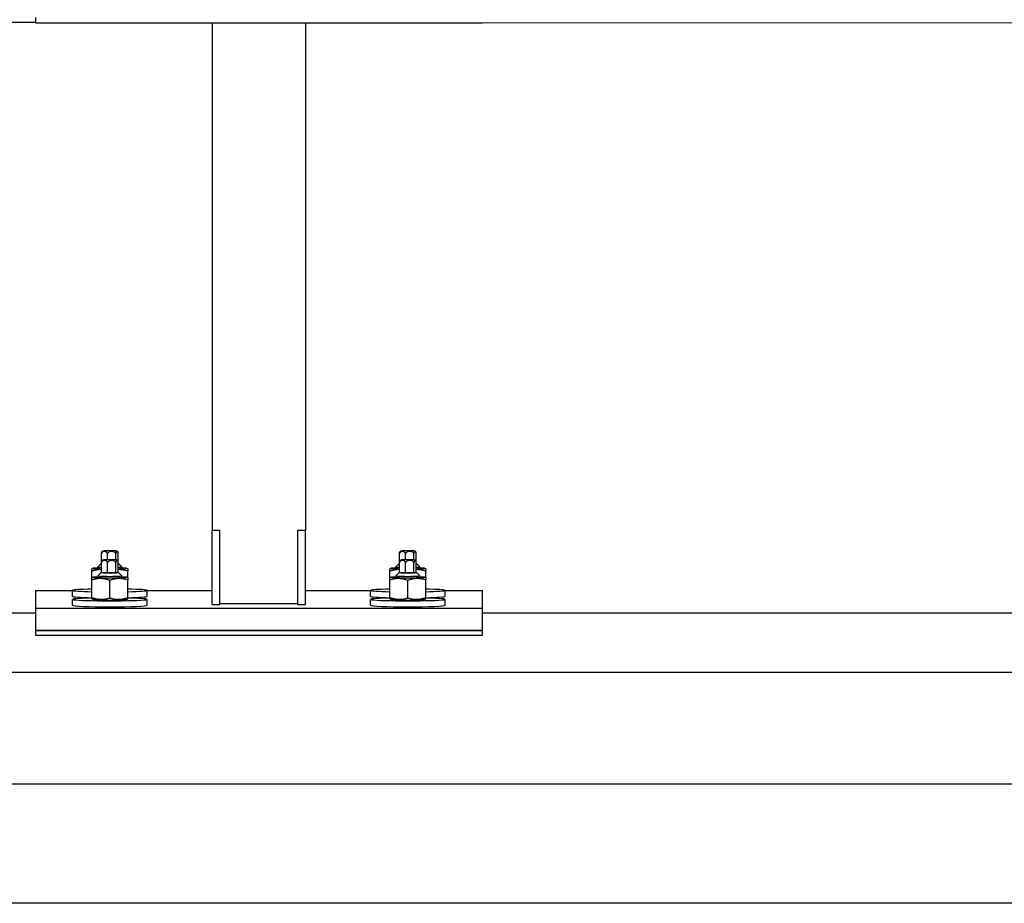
# Model space of a CAD drawing. Header units: metres. Extents: x -699 to 2316, y -1199 to 781.
# Tile 214 of 256: x -29.714 to -29.476, y 8.905 to 9.119. Entities that reach past the tile are written whole.
import ezdxf

# ---------------------------------------------------------------- set-up
doc = ezdxf.new("R2010")
doc.units = ezdxf.units.M

msp = doc.modelspace()

# ---------------------------------------------------------------- linework, layer by layer
for p, q in [((-29.71009909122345, 9.119193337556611), (-29.71009909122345, 9.11790745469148)), ((-29.85399509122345, 9.118069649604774), (-29.71009909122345, 9.118069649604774)), ((-29.71009909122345, 9.11790745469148), (-29.60217709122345, 9.11790745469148)), ((-29.66737996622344, 9.11790745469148), (-29.66737996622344, 8.995396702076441)), ((-29.64489621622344, 9.11790745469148), (-29.64489621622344, 8.995396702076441)), ((-29.60217709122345, 9.11790745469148), (-29.20538387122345, 9.118069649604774)), ((-29.66737996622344, 8.995396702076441), (-29.66558126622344, 8.995396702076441)), ((-29.66737996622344, 8.97740970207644), (-29.66737996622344, 8.995396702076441)), ((-29.66558126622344, 8.97740970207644), (-29.66558126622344, 8.995396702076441)), ((-29.64669491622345, 8.995396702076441), (-29.64489621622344, 8.995396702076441)), ((-29.64669491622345, 8.97740970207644), (-29.64669491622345, 8.995396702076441)), ((-29.64489621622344, 8.97740970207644), (-29.64489621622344, 8.995396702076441)), ((-29.69412340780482, 8.98753075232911), (-29.69412340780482, 8.989687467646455)), ((-29.69266911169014, 8.988320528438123), (-29.69266911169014, 8.989628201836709)), ((-29.69065779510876, 8.98827102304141), (-29.69065779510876, 8.989648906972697)), ((-29.69010077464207, 8.987572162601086), (-29.69010077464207, 8.989728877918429)), ((-29.62217540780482, 8.98753075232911), (-29.62217540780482, 8.989687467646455)), ((-29.62072111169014, 8.988320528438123), (-29.62072111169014, 8.989628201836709)), ((-29.61870979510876, 8.98827102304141), (-29.61870979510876, 8.989648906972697)), ((-29.61815277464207, 8.987572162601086), (-29.61815277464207, 8.989728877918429)), ((-29.69614944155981, 8.986171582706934), (-29.69642897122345, 8.986010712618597)), ((-29.69499001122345, 8.986160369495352), (-29.69499001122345, 8.986510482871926)), ((-29.69418756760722, 8.987313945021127), (-29.69498770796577, 8.986515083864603)), ((-29.69412340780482, 8.985133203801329), (-29.69412340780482, 8.98753075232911)), ((-29.69266911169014, 8.985073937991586), (-29.69266911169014, 8.987471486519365)), ((-29.69065779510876, 8.985094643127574), (-29.69065779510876, 8.987492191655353)), ((-29.69010077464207, 8.985174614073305), (-29.69010077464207, 8.987572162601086)), ((-29.69003661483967, 8.987313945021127), (-29.68923647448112, 8.986515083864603)), ((-29.68923417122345, 8.986160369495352), (-29.68923417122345, 8.986510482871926)), ((-29.68807474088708, 8.986171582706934), (-29.68779521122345, 8.986010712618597)), ((-29.62420144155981, 8.986171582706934), (-29.62448097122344, 8.986010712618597)), ((-29.62304201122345, 8.986160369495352), (-29.62304201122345, 8.986510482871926)), ((-29.62223956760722, 8.987313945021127), (-29.62303970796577, 8.986515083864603)), ((-29.62217540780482, 8.985133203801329), (-29.62217540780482, 8.98753075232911)), ((-29.62072111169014, 8.985073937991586), (-29.62072111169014, 8.987471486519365)), ((-29.61870979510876, 8.985094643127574), (-29.61870979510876, 8.987492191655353)), ((-29.61815277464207, 8.985174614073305), (-29.61815277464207, 8.987572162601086)), ((-29.61808861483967, 8.987313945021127), (-29.61728847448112, 8.986515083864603)), ((-29.61728617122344, 8.986160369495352), (-29.61728617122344, 8.986510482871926)), ((-29.61612674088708, 8.986171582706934), (-29.61584721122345, 8.986010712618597)), ((-29.69642897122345, 8.983853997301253), (-29.69642897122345, 8.985519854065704)), ((-29.69614944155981, 8.98401486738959), (-29.69642897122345, 8.983853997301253)), ((-29.69642897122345, 8.979125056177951), (-29.69642897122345, 8.98336313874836)), ((-29.69499001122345, 8.984003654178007), (-29.69499001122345, 8.984353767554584)), ((-29.69418756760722, 8.985157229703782), (-29.69498770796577, 8.98435836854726)), ((-29.69266911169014, 8.985073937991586), (-29.69412340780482, 8.985133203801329)), ((-29.69065779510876, 8.985094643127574), (-29.69266911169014, 8.985073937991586)), ((-29.69211209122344, 8.979025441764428), (-29.69211209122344, 8.983263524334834)), ((-29.69010077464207, 8.985174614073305), (-29.69065779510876, 8.985094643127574)), ((-29.69003661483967, 8.985157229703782), (-29.68923647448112, 8.98435836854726)), ((-29.68923417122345, 8.984003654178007), (-29.68923417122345, 8.984353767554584)), ((-29.68807474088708, 8.98401486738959), (-29.68779521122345, 8.983853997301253)), ((-29.68779521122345, 8.983853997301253), (-29.68779521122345, 8.985519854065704)), ((-29.68779521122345, 8.979125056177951), (-29.68779521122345, 8.98336313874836)), ((-29.62448097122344, 8.983853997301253), (-29.62448097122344, 8.985519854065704)), ((-29.62420144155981, 8.98401486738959), (-29.62448097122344, 8.983853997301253)), ((-29.62448097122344, 8.979125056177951), (-29.62448097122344, 8.98336313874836)), ((-29.62304201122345, 8.984003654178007), (-29.62304201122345, 8.984353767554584)), ((-29.62223956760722, 8.985157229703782), (-29.62303970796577, 8.98435836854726)), ((-29.62072111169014, 8.985073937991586), (-29.62217540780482, 8.985133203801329)), ((-29.61870979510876, 8.985094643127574), (-29.62072111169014, 8.985073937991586)), ((-29.62016409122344, 8.979025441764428), (-29.62016409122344, 8.983263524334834)), ((-29.61815277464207, 8.985174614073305), (-29.61870979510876, 8.985094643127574)), ((-29.61808861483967, 8.985157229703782), (-29.61728847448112, 8.98435836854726)), ((-29.61728617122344, 8.984003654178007), (-29.61728617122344, 8.984353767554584)), ((-29.61612674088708, 8.98401486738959), (-29.61584721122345, 8.983853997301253)), ((-29.61584721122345, 8.983853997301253), (-29.61584721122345, 8.985519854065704)), ((-29.61584721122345, 8.979125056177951), (-29.61584721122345, 8.98336313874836)), ((-29.71009909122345, 8.98084047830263), (-29.70110559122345, 8.98084047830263)), ((-29.71009909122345, 8.98084047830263), (-29.71009909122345, 8.976527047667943)), ((-29.70110559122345, 8.979402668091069), (-29.70110559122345, 8.980840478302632)), ((-29.68311859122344, 8.98084047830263), (-29.66737996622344, 8.98084047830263)), ((-29.68311859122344, 8.979402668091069), (-29.68311859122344, 8.980840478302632)), ((-29.64489621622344, 8.98084047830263), (-29.62915759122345, 8.98084047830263)), ((-29.62915759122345, 8.979402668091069), (-29.62915759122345, 8.980840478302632)), ((-29.61117059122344, 8.98084047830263), (-29.60217709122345, 8.98084047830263)), ((-29.61117059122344, 8.979402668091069), (-29.61117059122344, 8.980840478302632)), ((-29.60217709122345, 8.976527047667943), (-29.60217709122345, 8.98084047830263)), ((-29.70110559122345, 8.977245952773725), (-29.70110559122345, 8.978683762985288)), ((-29.69614944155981, 8.978672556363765), (-29.69642897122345, 8.978833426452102)), ((-29.68807474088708, 8.978672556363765), (-29.68779521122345, 8.978833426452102)), ((-29.68311859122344, 8.977245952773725), (-29.68311859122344, 8.978683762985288)), ((-29.62915759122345, 8.977245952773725), (-29.62915759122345, 8.978683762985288)), ((-29.62420144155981, 8.978672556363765), (-29.62448097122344, 8.978833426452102)), ((-29.61612674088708, 8.978672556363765), (-29.61584721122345, 8.978833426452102)), ((-29.61117059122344, 8.977245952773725), (-29.61117059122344, 8.978683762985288)), ((-29.71009909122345, 8.976527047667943), (-29.60217709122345, 8.976527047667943)), ((-29.71009909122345, 8.976527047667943), (-29.71009909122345, 8.971135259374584)), ((-29.69499001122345, 8.976884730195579), (-29.69499001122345, 8.976905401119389)), ((-29.68923417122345, 8.976884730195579), (-29.68923417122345, 8.976905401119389)), ((-29.66737996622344, 8.97740970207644), (-29.66558126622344, 8.97740970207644)), ((-29.66378256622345, 8.977678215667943), (-29.64849361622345, 8.977678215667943)), ((-29.64669491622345, 8.97740970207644), (-29.64489621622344, 8.97740970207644)), ((-29.62304201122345, 8.976884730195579), (-29.62304201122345, 8.976905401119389)), ((-29.61728617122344, 8.976884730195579), (-29.61728617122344, 8.976905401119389)), ((-29.60217709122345, 8.971135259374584), (-29.60217709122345, 8.976527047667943)), ((-29.85399509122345, 8.975448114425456), (-29.71009909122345, 8.975448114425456)), ((-29.60217709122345, 8.975448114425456), (-29.56620309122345, 8.975448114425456)), ((-29.56620309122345, 8.975448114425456), (-29.23020593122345, 8.975448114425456)), ((-29.71009909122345, 8.971135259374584), (-29.60217709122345, 8.971135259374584)), ((-29.71009909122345, 8.971135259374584), (-29.71009909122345, 8.970056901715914)), ((-29.60217709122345, 8.971135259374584), (-29.71009909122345, 8.971135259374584)), ((-29.71009909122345, 8.970056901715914), (-29.60217709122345, 8.970056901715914)), ((-29.60217709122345, 8.970056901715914), (-29.60217709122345, 8.971135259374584)), ((-29.56620309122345, 8.961055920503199), (-29.85399509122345, 8.961055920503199)), ((-28.12724309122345, 8.961055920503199), (-29.56620309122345, 8.961055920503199)), ((-29.56620309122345, 8.934075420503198), (-29.85399509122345, 8.934075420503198)), ((-28.12724309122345, 8.934075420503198), (-29.56620309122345, 8.934075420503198)), ((-29.56620309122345, 8.905296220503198), (-29.85399509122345, 8.905296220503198)), ((-28.12724309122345, 8.905296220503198), (-29.56620309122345, 8.905296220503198))]:
    msp.add_line(p, q)
for centre in [(-29.69211209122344, 8.990427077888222), (-29.62016409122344, 8.990427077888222), (-29.69211209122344, 8.98827036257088), (-29.62016409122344, 8.98827036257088)]:
    msp.add_ellipse(centre, major_axis=(0.001357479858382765, 2.895979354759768e-20), ratio=0.03996803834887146)
for centre, major_axis, ratio, start_param, end_param in [((-29.69211209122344, 8.986160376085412), (-0.004047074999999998, -1.08116562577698e-18), 0.03996803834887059, 5.503466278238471, 7.333866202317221), ((-29.69211209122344, 8.986510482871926), (-0.002877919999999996, 1.528433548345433e-20), 0.03996803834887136, 6.243174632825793, 7.080153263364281), ((-29.69211209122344, 8.986160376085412), (-0.002877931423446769, -2.697383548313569e-19), 0.03996803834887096, 6.280367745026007, 7.080157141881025), ((-29.69211209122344, 8.987310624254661), (-0.002077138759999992, 9.653264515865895e-21), 0.03996803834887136, 6.030766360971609, 6.535604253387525), ((-29.69211209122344, 8.987310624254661), (0.002077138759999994, 6.43550967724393e-21), 0.03996803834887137, 6.030766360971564, 6.535604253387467), ((-29.69211209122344, 8.986510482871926), (0.002877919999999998, -1.930652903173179e-20), 0.03996803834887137, 5.486217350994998, 6.323195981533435), ((-29.69211209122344, 8.986160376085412), (0.004047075, 2.960334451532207e-19), 0.03996803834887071, 5.232504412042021, 7.062904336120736), ((-29.69211209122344, 8.986160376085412), (0.002877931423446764, 2.70291406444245e-19), 0.03996803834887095, 5.486213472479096, 6.286002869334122), ((-29.62016409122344, 8.986160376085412), (-0.004047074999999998, -1.08116562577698e-18), 0.03996803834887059, 5.503466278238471, 7.333866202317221), ((-29.62016409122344, 8.986510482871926), (-0.002877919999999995, 1.045770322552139e-20), 0.03996803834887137, 6.243174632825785, 7.080153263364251), ((-29.62016409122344, 8.986160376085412), (-0.002877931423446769, -2.697383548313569e-19), 0.03996803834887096, 6.280367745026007, 7.080157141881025), ((-29.62016409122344, 8.987310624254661), (-0.00207713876, 0), 0.03996803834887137, 6.03076636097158, 6.535604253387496), ((-29.62016409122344, 8.987310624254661), (0.002077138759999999, 0), 0.03996803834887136, 6.030766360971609, 6.535604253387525), ((-29.62016409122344, 8.986510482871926), (0.002877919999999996, 1.287101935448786e-20), 0.03996803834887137, 5.486217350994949, 6.32319598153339), ((-29.62016409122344, 8.986160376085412), (0.004047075, 2.831624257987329e-19), 0.0399680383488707, 5.23250441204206, 7.062904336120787), ((-29.62016409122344, 8.986160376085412), (0.002877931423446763, 2.76726916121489e-19), 0.03996803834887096, 5.486213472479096, 6.286002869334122), ((-29.69211209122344, 8.984003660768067), (-0.004047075, -4.890987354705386e-19), 0.0399680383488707, 5.503466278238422, 10.20449698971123), ((-29.69211209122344, 8.984353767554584), (-0.002877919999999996, 6.435509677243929e-21), 0.03996803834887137, 6.243174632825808, 9.46478863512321), ((-29.69211209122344, 8.984003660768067), (-0.002877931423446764, -2.757213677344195e-19), 0.03996803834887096, 6.280367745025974, 9.427595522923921), ((-29.69211209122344, 8.985153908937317), (0.002077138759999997, 3.217754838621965e-21), 0.03996803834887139, 2.889173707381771, 6.535604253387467), ((-29.62016409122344, 8.984003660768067), (-0.004047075, -4.890987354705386e-19), 0.0399680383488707, 5.503466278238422, 10.20449698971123), ((-29.62016409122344, 8.984353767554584), (-0.002877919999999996, 6.435509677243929e-21), 0.03996803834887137, 6.243174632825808, 9.46478863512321), ((-29.62016409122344, 8.984003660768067), (-0.002877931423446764, -2.757213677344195e-19), 0.03996803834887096, 6.280367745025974, 9.427595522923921), ((-29.62016409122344, 8.985153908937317), (0.002077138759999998, -3.217754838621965e-21), 0.03996803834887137, 2.889173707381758, 6.535604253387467), ((-29.69211209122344, 8.980840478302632), (-0.008993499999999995, -9.781974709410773e-19), 0.03996803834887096, 5.213043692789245, 7.353326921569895), ((-29.69211209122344, 8.980840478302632), (0.008993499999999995, 8.494872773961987e-19), 0.03996803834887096, 5.213043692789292, 7.353326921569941), ((-29.62016409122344, 8.980840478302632), (-0.008993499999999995, -9.781974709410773e-19), 0.03996803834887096, 5.213043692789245, 7.353326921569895), ((-29.62016409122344, 8.980840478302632), (0.008993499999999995, 8.494872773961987e-19), 0.03996803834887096, 5.213043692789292, 7.353326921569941), ((-29.69211209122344, 8.978683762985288), (0.008993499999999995, 9.781974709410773e-19), 0.03996803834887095, 2.071451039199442, 7.353326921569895), ((-29.69211209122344, 8.979402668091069), (-0.008993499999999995, -9.009713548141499e-19), 0.03996803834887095, 0, 1.070141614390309), ((-29.69211209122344, 8.978683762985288), (0.004047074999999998, 3.861305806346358e-19), 0.03996803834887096, 3.210930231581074, 6.213847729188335), ((-29.69211209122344, 8.979402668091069), (0.008993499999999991, 8.656374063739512e-19), 0.03996803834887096, 5.213043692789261, 6.283185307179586), ((-29.62016409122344, 8.978683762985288), (0.008993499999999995, 9.781974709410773e-19), 0.03996803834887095, 2.071451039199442, 7.353326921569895), ((-29.62016409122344, 8.979402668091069), (-0.008993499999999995, -7.980031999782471e-19), 0.03996803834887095, 0, 1.070141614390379), ((-29.62016409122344, 8.978683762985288), (0.004047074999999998, 3.861305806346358e-19), 0.03996803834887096, 3.210930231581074, 6.213847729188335), ((-29.62016409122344, 8.979402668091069), (0.008993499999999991, 8.656374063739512e-19), 0.03996803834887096, 5.213043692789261, 6.283185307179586), ((-29.69211209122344, 8.977245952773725), (0.008993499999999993, 9.614148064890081e-19), 0.03996803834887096, 3.141592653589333, 6.283185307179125), ((-29.69211209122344, 8.976944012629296), (0.00323766, 4.697922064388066e-19), 0.03996803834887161, 3.417569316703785, 6.007208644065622), ((-29.66378256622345, 8.977822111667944), (-0.003597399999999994, -4.405544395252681e-19), 0.04000000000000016, 1.047197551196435, 1.570796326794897), ((-29.64849361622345, 8.977822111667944), (0.003597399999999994, 4.405544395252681e-19), 0.04000000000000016, 4.71238898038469, 5.235987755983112), ((-29.62016409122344, 8.977245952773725), (0.008993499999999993, 9.614148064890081e-19), 0.03996803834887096, 3.141592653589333, 6.283185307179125), ((-29.62016409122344, 8.976944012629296), (0.003237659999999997, 2.316783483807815e-19), 0.03996803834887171, 3.417569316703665, 6.007208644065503)]:
    msp.add_ellipse(centre, major_axis=major_axis, ratio=ratio, start_param=start_param, end_param=end_param)
for points, knots in [([(-29.69395701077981, 8.990238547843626), (-29.69390243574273, 8.990289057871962), (-29.6938588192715, 8.990316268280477), (-29.69377201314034, 8.990365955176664), (-29.69373705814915, 8.990379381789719), (-29.69367467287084, 8.990402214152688), (-29.69365064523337, 8.990408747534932), (-29.69359995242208, 8.990421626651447), (-29.69357800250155, 8.990425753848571), (-29.69350574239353, 8.990438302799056), (-29.69346672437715, 8.990442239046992), (-29.69334894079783, 8.990453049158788), (-29.69326619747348, 8.990458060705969), (-29.69305340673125, 8.990467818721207), (-29.69291901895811, 8.99047207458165), (-29.69263469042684, 8.99047819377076), (-29.69248699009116, 8.990480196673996), (-29.6921859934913, 8.990482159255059), (-29.69203290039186, 8.990482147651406), (-29.69173435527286, 8.990480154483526), (-29.69158898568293, 8.990478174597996), (-29.69131795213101, 8.99047235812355), (-29.69119279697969, 8.990468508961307), (-29.69096744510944, 8.990458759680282), (-29.6908717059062, 8.990453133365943), (-29.69074532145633, 8.990440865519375), (-29.69070799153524, 8.990436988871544), (-29.69063246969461, 8.990423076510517), (-29.69060713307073, 8.990418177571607), (-29.69053837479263, 8.990398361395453), (-29.69050173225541, 8.990388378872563), (-29.69038993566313, 8.990332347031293), (-29.69032528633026, 8.990301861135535), (-29.69023129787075, 8.990202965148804), (-29.69022851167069, 8.990199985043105), (-29.69022570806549, 8.990196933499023)], [1.342440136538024, 1.342440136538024, 1.342440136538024, 1.342440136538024, 1.368995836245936, 1.368995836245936, 1.408056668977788, 1.408056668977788, 1.455319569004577, 1.455319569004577, 1.525489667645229, 1.525489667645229, 1.70999533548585, 1.70999533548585, 2.016168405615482, 2.016168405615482, 2.376131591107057, 2.376131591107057, 2.708365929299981, 2.708365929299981, 3.035590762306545, 3.035590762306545, 3.362837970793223, 3.362837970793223, 3.695038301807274, 3.695038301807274, 4.050276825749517, 4.050276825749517, 4.227223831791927, 4.227223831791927, 4.303072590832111, 4.303072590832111, 4.361297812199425, 4.361297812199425, 4.402908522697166, 4.402908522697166, 4.404170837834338, 4.404170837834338, 4.404170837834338, 4.404170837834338]), ([(-29.62200901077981, 8.990238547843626), (-29.62195443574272, 8.990289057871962), (-29.6219108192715, 8.990316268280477), (-29.62182401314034, 8.990365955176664), (-29.62178905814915, 8.990379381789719), (-29.62172667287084, 8.990402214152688), (-29.62170264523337, 8.990408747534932), (-29.62165195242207, 8.990421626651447), (-29.62163000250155, 8.990425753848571), (-29.62155774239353, 8.990438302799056), (-29.62151872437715, 8.990442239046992), (-29.62140094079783, 8.990453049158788), (-29.62131819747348, 8.990458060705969), (-29.62110540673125, 8.990467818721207), (-29.62097101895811, 8.99047207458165), (-29.62068669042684, 8.99047819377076), (-29.62053899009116, 8.990480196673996), (-29.6202379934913, 8.990482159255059), (-29.62008490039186, 8.990482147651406), (-29.61978635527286, 8.990480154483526), (-29.61964098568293, 8.990478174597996), (-29.61936995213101, 8.99047235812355), (-29.61924479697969, 8.990468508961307), (-29.61901944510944, 8.990458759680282), (-29.6189237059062, 8.990453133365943), (-29.61879732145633, 8.990440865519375), (-29.61875999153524, 8.990436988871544), (-29.61868446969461, 8.990423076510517), (-29.61865913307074, 8.990418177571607), (-29.61859037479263, 8.990398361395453), (-29.6185537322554, 8.990388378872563), (-29.61844193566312, 8.990332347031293), (-29.61837728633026, 8.990301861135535), (-29.61828329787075, 8.990202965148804), (-29.61828051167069, 8.990199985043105), (-29.61827770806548, 8.990196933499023)], [1.342440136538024, 1.342440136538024, 1.342440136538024, 1.342440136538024, 1.368995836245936, 1.368995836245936, 1.408056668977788, 1.408056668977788, 1.455319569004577, 1.455319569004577, 1.525489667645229, 1.525489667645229, 1.70999533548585, 1.70999533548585, 2.016168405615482, 2.016168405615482, 2.376131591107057, 2.376131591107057, 2.708365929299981, 2.708365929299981, 3.035590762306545, 3.035590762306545, 3.362837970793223, 3.362837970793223, 3.695038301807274, 3.695038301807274, 4.050276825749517, 4.050276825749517, 4.227223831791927, 4.227223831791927, 4.303072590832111, 4.303072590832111, 4.361297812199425, 4.361297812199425, 4.402908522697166, 4.402908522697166, 4.404170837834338, 4.404170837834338, 4.404170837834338, 4.404170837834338]), ([(-29.69412340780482, 8.989687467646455), (-29.69412340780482, 8.989730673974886), (-29.69412073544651, 8.989781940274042), (-29.69411155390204, 8.989871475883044), (-29.69410257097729, 8.989924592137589), (-29.69408001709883, 8.99002178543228), (-29.69406056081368, 8.990077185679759), (-29.69401730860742, 8.990169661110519), (-29.69398769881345, 8.990209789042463), (-29.69395699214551, 8.990238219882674)], [-0.3417552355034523, -0.3417552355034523, -0.3417552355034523, -0.3417552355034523, -0.3056951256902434, -0.3056951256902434, -0.262787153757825, -0.262787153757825, -0.2004937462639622, -0.2004937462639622, -0.1102359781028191, -0.1102359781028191, -0.1102359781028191, -0.1102359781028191]), ([(-29.69266911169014, 8.989628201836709), (-29.69266911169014, 8.989671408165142), (-29.69267608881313, 8.989722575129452), (-29.6927000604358, 8.989811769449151), (-29.69272351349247, 8.989864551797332), (-29.69278239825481, 8.989960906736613), (-29.69283319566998, 8.990015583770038), (-29.69302772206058, 8.990172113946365), (-29.69322791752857, 8.99021883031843), (-29.69339625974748, 8.990225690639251), (-29.69356460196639, 8.990232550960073), (-29.69376479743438, 8.990202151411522), (-29.69395932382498, 8.990061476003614), (-29.69401012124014, 8.99001093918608), (-29.69406900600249, 8.989919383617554), (-29.69409245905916, 8.989868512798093), (-29.69411643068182, 8.989781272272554), (-29.69412340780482, 8.989730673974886), (-29.69412340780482, 8.989687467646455)], [-0.3417552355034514, -0.3417552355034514, -0.3417552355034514, -0.3417552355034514, -0.3056951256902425, -0.3056951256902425, -0.2627871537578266, -0.2627871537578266, -0.2004937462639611, -0.2004937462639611, 0, 0, 0, 0.2004937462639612, 0.2004937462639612, 0.2627871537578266, 0.2627871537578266, 0.3056951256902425, 0.3056951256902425, 0.3417552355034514, 0.3417552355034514, 0.3417552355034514, 0.3417552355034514]), ([(-29.69412340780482, 8.98753075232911), (-29.69412340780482, 8.987573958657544), (-29.69412073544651, 8.987625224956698), (-29.69411155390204, 8.987714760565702), (-29.69410257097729, 8.987767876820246), (-29.69408001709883, 8.987865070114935), (-29.69406056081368, 8.987920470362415), (-29.69401730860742, 8.988012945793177), (-29.69398769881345, 8.98805307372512), (-29.69395699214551, 8.98808150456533)], [-0.3417552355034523, -0.3417552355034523, -0.3417552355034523, -0.3417552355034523, -0.3056951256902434, -0.3056951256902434, -0.262787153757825, -0.262787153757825, -0.2004937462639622, -0.2004937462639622, -0.1102359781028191, -0.1102359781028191, -0.1102359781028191, -0.1102359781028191]), ([(-29.69266911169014, 8.987471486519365), (-29.69266911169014, 8.9875146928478), (-29.69267608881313, 8.987565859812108), (-29.6927000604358, 8.987655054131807), (-29.69272351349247, 8.987707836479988), (-29.69278239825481, 8.98780419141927), (-29.69283319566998, 8.987858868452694), (-29.69302772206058, 8.988015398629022), (-29.69322791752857, 8.988062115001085), (-29.69339625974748, 8.988068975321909), (-29.69356460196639, 8.98807583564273), (-29.69376479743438, 8.988045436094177), (-29.69395932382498, 8.98790476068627), (-29.69401012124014, 8.987854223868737), (-29.69406900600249, 8.98776266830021), (-29.69409245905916, 8.987711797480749), (-29.69411643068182, 8.987624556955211), (-29.69412340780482, 8.987573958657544), (-29.69412340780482, 8.98753075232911)], [-0.3417552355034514, -0.3417552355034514, -0.3417552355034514, -0.3417552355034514, -0.3056951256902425, -0.3056951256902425, -0.2627871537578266, -0.2627871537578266, -0.2004937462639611, -0.2004937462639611, 0, 0, 0, 0.2004937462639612, 0.2004937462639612, 0.2627871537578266, 0.2627871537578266, 0.3056951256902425, 0.3056951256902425, 0.3417552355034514, 0.3417552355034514, 0.3417552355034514, 0.3417552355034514]), ([(-29.69395701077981, 8.988081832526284), (-29.69390243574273, 8.98813234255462), (-29.6938588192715, 8.988159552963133), (-29.69377201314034, 8.98820923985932), (-29.69373705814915, 8.988222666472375), (-29.69367467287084, 8.988245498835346), (-29.69365064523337, 8.988252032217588), (-29.69359995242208, 8.988264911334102), (-29.69357800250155, 8.988269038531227), (-29.69350574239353, 8.988281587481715), (-29.69346672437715, 8.988285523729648), (-29.69334894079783, 8.988296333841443), (-29.69326619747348, 8.988301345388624), (-29.69305340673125, 8.988311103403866), (-29.6929190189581, 8.988315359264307), (-29.69263469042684, 8.988321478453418), (-29.69248699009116, 8.988323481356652), (-29.6921859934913, 8.988325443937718), (-29.69203290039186, 8.988325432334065), (-29.69173435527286, 8.988323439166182), (-29.69158898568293, 8.988321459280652), (-29.69131795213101, 8.988315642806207), (-29.69119279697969, 8.988311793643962), (-29.69096744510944, 8.98830204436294), (-29.6908717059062, 8.988296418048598), (-29.69074532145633, 8.988284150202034), (-29.69070799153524, 8.9882802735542), (-29.69063246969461, 8.988266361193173), (-29.69060713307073, 8.988261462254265), (-29.69053837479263, 8.98824164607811), (-29.69050173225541, 8.98823166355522), (-29.69038993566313, 8.98817563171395), (-29.69032528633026, 8.98814514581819), (-29.69023129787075, 8.988046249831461), (-29.69022851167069, 8.988043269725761), (-29.69022570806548, 8.98804021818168)], [1.342440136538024, 1.342440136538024, 1.342440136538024, 1.342440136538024, 1.368995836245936, 1.368995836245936, 1.408056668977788, 1.408056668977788, 1.455319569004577, 1.455319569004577, 1.525489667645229, 1.525489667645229, 1.70999533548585, 1.70999533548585, 2.016168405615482, 2.016168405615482, 2.376131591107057, 2.376131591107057, 2.708365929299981, 2.708365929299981, 3.035590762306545, 3.035590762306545, 3.362837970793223, 3.362837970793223, 3.695038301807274, 3.695038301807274, 4.050276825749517, 4.050276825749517, 4.227223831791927, 4.227223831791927, 4.303072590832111, 4.303072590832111, 4.361297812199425, 4.361297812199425, 4.402908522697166, 4.402908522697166, 4.404170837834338, 4.404170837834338, 4.404170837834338, 4.404170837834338]), ([(-29.69065779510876, 8.989648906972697), (-29.69065779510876, 8.98969211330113), (-29.69066744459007, 8.98974289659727), (-29.6907005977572, 8.989830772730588), (-29.69073303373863, 8.989882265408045), (-29.69081447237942, 8.989975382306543), (-29.69088472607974, 8.990027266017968), (-29.69115375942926, 8.990173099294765), (-29.69143063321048, 8.990208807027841), (-29.69166345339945, 8.990206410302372), (-29.69189627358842, 8.990204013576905), (-29.69217314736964, 8.990162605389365), (-29.69244218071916, 8.990011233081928), (-29.69251243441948, 8.989957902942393), (-29.69259387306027, 8.989863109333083), (-29.6926263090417, 8.989810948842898), (-29.69265946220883, 8.989722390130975), (-29.69266911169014, 8.989671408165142), (-29.69266911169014, 8.989628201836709)], [-0.3417552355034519, -0.3417552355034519, -0.3417552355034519, -0.3417552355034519, -0.3056951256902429, -0.3056951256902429, -0.2627871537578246, -0.2627871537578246, -0.2004937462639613, -0.2004937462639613, 0, 0, 0, 0.2004937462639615, 0.2004937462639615, 0.2627871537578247, 0.2627871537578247, 0.3056951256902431, 0.3056951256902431, 0.3417552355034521, 0.3417552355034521, 0.3417552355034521, 0.3417552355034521]), ([(-29.69065779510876, 8.987492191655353), (-29.69065779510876, 8.987535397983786), (-29.69066744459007, 8.987586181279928), (-29.6907005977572, 8.987674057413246), (-29.69073303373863, 8.987725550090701), (-29.69081447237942, 8.987818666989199), (-29.69088472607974, 8.987870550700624), (-29.69115375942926, 8.98801638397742), (-29.69143063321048, 8.988052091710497), (-29.69166345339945, 8.98804969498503), (-29.69189627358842, 8.988047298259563), (-29.69217314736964, 8.988005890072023), (-29.69244218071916, 8.987854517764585), (-29.69251243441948, 8.98780118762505), (-29.69259387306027, 8.98770639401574), (-29.6926263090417, 8.987654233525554), (-29.69265946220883, 8.98756567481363), (-29.69266911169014, 8.9875146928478), (-29.69266911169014, 8.987471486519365)], [-0.3417552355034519, -0.3417552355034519, -0.3417552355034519, -0.3417552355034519, -0.3056951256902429, -0.3056951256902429, -0.2627871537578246, -0.2627871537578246, -0.2004937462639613, -0.2004937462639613, 0, 0, 0, 0.2004937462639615, 0.2004937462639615, 0.2627871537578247, 0.2627871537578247, 0.3056951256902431, 0.3056951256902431, 0.3417552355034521, 0.3417552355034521, 0.3417552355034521, 0.3417552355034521]), ([(-29.69010077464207, 8.989728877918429), (-29.69010077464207, 8.989772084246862), (-29.69010344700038, 8.989822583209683), (-29.69011262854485, 8.98990948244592), (-29.69012161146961, 8.989960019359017), (-29.69014416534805, 8.990050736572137), (-29.69016362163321, 8.990100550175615), (-29.69023812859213, 8.990238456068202), (-29.69031480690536, 8.990266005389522), (-29.69037928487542, 8.990256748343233), (-29.69044376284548, 8.990247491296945), (-29.6905204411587, 8.990197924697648), (-29.69059494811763, 8.990038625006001), (-29.69061440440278, 8.989983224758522), (-29.69063695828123, 8.989886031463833), (-29.69064594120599, 8.989832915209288), (-29.69065512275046, 8.989743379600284), (-29.69065779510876, 8.98969211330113), (-29.69065779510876, 8.989648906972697)], [-0.3417552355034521, -0.3417552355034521, -0.3417552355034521, -0.3417552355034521, -0.3056951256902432, -0.3056951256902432, -0.2627871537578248, -0.2627871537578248, -0.2004937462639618, -0.2004937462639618, 0, 0, 0, 0.2004937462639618, 0.2004937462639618, 0.2627871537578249, 0.2627871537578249, 0.3056951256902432, 0.3056951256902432, 0.3417552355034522, 0.3417552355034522, 0.3417552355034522, 0.3417552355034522]), ([(-29.69010077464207, 8.987572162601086), (-29.69010077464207, 8.987615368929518), (-29.69010344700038, 8.98766586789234), (-29.69011262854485, 8.987752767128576), (-29.69012161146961, 8.987803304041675), (-29.69014416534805, 8.987894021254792), (-29.69016362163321, 8.987943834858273), (-29.69023812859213, 8.988081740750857), (-29.69031480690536, 8.98810929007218), (-29.69037928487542, 8.988100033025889), (-29.69044376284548, 8.9880907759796), (-29.6905204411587, 8.988041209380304), (-29.69059494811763, 8.987881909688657), (-29.69061440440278, 8.987826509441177), (-29.69063695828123, 8.987729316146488), (-29.69064594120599, 8.987676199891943), (-29.69065512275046, 8.98758666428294), (-29.69065779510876, 8.987535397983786), (-29.69065779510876, 8.987492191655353)], [-0.3417552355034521, -0.3417552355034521, -0.3417552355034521, -0.3417552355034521, -0.3056951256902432, -0.3056951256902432, -0.2627871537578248, -0.2627871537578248, -0.2004937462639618, -0.2004937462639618, 0, 0, 0, 0.2004937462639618, 0.2004937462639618, 0.2627871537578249, 0.2627871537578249, 0.3056951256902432, 0.3056951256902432, 0.3417552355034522, 0.3417552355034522, 0.3417552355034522, 0.3417552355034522]), ([(-29.62217540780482, 8.989687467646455), (-29.62217540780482, 8.989730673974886), (-29.62217273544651, 8.989781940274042), (-29.62216355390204, 8.989871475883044), (-29.62215457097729, 8.989924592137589), (-29.62213201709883, 8.99002178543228), (-29.62211256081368, 8.990077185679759), (-29.62206930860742, 8.990169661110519), (-29.62203969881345, 8.990209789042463), (-29.62200899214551, 8.990238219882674)], [-0.3417552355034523, -0.3417552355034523, -0.3417552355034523, -0.3417552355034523, -0.3056951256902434, -0.3056951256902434, -0.262787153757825, -0.262787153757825, -0.2004937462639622, -0.2004937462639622, -0.1102359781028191, -0.1102359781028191, -0.1102359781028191, -0.1102359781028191]), ([(-29.62072111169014, 8.989628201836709), (-29.62072111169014, 8.989671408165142), (-29.62072808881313, 8.989722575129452), (-29.6207520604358, 8.989811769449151), (-29.62077551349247, 8.989864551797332), (-29.62083439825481, 8.989960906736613), (-29.62088519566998, 8.990015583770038), (-29.62107972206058, 8.990172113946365), (-29.62127991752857, 8.99021883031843), (-29.62144825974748, 8.990225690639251), (-29.62161660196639, 8.990232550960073), (-29.62181679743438, 8.990202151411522), (-29.62201132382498, 8.990061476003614), (-29.62206212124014, 8.99001093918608), (-29.62212100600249, 8.989919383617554), (-29.62214445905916, 8.989868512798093), (-29.62216843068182, 8.989781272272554), (-29.62217540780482, 8.989730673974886), (-29.62217540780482, 8.989687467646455)], [-0.3417552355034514, -0.3417552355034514, -0.3417552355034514, -0.3417552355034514, -0.3056951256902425, -0.3056951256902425, -0.2627871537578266, -0.2627871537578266, -0.2004937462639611, -0.2004937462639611, 0, 0, 0, 0.2004937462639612, 0.2004937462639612, 0.2627871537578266, 0.2627871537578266, 0.3056951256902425, 0.3056951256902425, 0.3417552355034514, 0.3417552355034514, 0.3417552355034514, 0.3417552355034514]), ([(-29.62217540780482, 8.98753075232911), (-29.62217540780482, 8.987573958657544), (-29.62217273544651, 8.987625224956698), (-29.62216355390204, 8.987714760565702), (-29.62215457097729, 8.987767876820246), (-29.62213201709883, 8.987865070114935), (-29.62211256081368, 8.987920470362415), (-29.62206930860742, 8.988012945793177), (-29.62203969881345, 8.98805307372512), (-29.62200899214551, 8.98808150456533)], [-0.3417552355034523, -0.3417552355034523, -0.3417552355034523, -0.3417552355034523, -0.3056951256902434, -0.3056951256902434, -0.262787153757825, -0.262787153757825, -0.2004937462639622, -0.2004937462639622, -0.1102359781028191, -0.1102359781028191, -0.1102359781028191, -0.1102359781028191]), ([(-29.62072111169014, 8.987471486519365), (-29.62072111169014, 8.9875146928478), (-29.62072808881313, 8.987565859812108), (-29.6207520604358, 8.987655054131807), (-29.62077551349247, 8.987707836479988), (-29.62083439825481, 8.98780419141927), (-29.62088519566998, 8.987858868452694), (-29.62107972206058, 8.988015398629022), (-29.62127991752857, 8.988062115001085), (-29.62144825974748, 8.988068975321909), (-29.62161660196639, 8.98807583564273), (-29.62181679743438, 8.988045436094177), (-29.62201132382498, 8.98790476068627), (-29.62206212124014, 8.987854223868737), (-29.62212100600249, 8.98776266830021), (-29.62214445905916, 8.987711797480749), (-29.62216843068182, 8.987624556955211), (-29.62217540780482, 8.987573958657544), (-29.62217540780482, 8.98753075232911)], [-0.3417552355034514, -0.3417552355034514, -0.3417552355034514, -0.3417552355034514, -0.3056951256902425, -0.3056951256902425, -0.2627871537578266, -0.2627871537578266, -0.2004937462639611, -0.2004937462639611, 0, 0, 0, 0.2004937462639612, 0.2004937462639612, 0.2627871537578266, 0.2627871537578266, 0.3056951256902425, 0.3056951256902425, 0.3417552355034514, 0.3417552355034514, 0.3417552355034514, 0.3417552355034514]), ([(-29.62200901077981, 8.988081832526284), (-29.62195443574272, 8.98813234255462), (-29.62191081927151, 8.988159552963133), (-29.62182401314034, 8.98820923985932), (-29.62178905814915, 8.988222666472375), (-29.62172667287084, 8.988245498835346), (-29.62170264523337, 8.988252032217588), (-29.62165195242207, 8.988264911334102), (-29.62163000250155, 8.988269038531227), (-29.62155774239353, 8.988281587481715), (-29.62151872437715, 8.988285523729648), (-29.62140094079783, 8.988296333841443), (-29.62131819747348, 8.988301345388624), (-29.62110540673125, 8.988311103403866), (-29.62097101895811, 8.988315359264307), (-29.62068669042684, 8.988321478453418), (-29.62053899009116, 8.988323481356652), (-29.6202379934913, 8.988325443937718), (-29.62008490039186, 8.988325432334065), (-29.61978635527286, 8.988323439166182), (-29.61964098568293, 8.988321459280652), (-29.61936995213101, 8.988315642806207), (-29.61924479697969, 8.988311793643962), (-29.61901944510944, 8.98830204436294), (-29.6189237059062, 8.988296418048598), (-29.61879732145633, 8.988284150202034), (-29.61875999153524, 8.9882802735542), (-29.61868446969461, 8.988266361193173), (-29.61865913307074, 8.988261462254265), (-29.61859037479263, 8.98824164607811), (-29.6185537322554, 8.98823166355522), (-29.61844193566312, 8.98817563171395), (-29.61837728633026, 8.98814514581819), (-29.61828329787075, 8.988046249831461), (-29.61828051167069, 8.988043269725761), (-29.61827770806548, 8.98804021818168)], [1.342440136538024, 1.342440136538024, 1.342440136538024, 1.342440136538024, 1.368995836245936, 1.368995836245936, 1.408056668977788, 1.408056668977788, 1.455319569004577, 1.455319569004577, 1.525489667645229, 1.525489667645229, 1.70999533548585, 1.70999533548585, 2.016168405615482, 2.016168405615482, 2.376131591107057, 2.376131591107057, 2.708365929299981, 2.708365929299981, 3.035590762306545, 3.035590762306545, 3.362837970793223, 3.362837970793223, 3.695038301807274, 3.695038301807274, 4.050276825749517, 4.050276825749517, 4.227223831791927, 4.227223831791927, 4.303072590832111, 4.303072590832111, 4.361297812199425, 4.361297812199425, 4.402908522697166, 4.402908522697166, 4.404170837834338, 4.404170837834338, 4.404170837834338, 4.404170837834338]), ([(-29.61870979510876, 8.989648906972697), (-29.61870979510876, 8.98969211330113), (-29.61871944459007, 8.98974289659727), (-29.6187525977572, 8.989830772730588), (-29.61878503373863, 8.989882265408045), (-29.61886647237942, 8.989975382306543), (-29.61893672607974, 8.990027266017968), (-29.61920575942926, 8.990173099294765), (-29.61948263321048, 8.990208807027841), (-29.61971545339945, 8.990206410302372), (-29.61994827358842, 8.990204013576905), (-29.62022514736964, 8.990162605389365), (-29.62049418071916, 8.990011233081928), (-29.62056443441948, 8.989957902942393), (-29.62064587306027, 8.989863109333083), (-29.6206783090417, 8.989810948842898), (-29.62071146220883, 8.989722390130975), (-29.62072111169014, 8.989671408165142), (-29.62072111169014, 8.989628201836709)], [-0.3417552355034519, -0.3417552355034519, -0.3417552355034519, -0.3417552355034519, -0.3056951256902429, -0.3056951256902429, -0.2627871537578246, -0.2627871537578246, -0.2004937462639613, -0.2004937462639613, 0, 0, 0, 0.2004937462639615, 0.2004937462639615, 0.2627871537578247, 0.2627871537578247, 0.3056951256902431, 0.3056951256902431, 0.3417552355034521, 0.3417552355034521, 0.3417552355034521, 0.3417552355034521]), ([(-29.61870979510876, 8.987492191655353), (-29.61870979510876, 8.987535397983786), (-29.61871944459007, 8.987586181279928), (-29.6187525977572, 8.987674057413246), (-29.61878503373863, 8.987725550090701), (-29.61886647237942, 8.987818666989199), (-29.61893672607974, 8.987870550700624), (-29.61920575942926, 8.98801638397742), (-29.61948263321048, 8.988052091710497), (-29.61971545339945, 8.98804969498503), (-29.61994827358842, 8.988047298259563), (-29.62022514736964, 8.988005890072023), (-29.62049418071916, 8.987854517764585), (-29.62056443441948, 8.98780118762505), (-29.62064587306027, 8.98770639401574), (-29.6206783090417, 8.987654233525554), (-29.62071146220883, 8.98756567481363), (-29.62072111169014, 8.9875146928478), (-29.62072111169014, 8.987471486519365)], [-0.3417552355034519, -0.3417552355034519, -0.3417552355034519, -0.3417552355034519, -0.3056951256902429, -0.3056951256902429, -0.2627871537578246, -0.2627871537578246, -0.2004937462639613, -0.2004937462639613, 0, 0, 0, 0.2004937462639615, 0.2004937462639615, 0.2627871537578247, 0.2627871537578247, 0.3056951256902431, 0.3056951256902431, 0.3417552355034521, 0.3417552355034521, 0.3417552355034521, 0.3417552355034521]), ([(-29.61815277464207, 8.989728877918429), (-29.61815277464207, 8.989772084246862), (-29.61815544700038, 8.989822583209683), (-29.61816462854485, 8.98990948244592), (-29.6181736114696, 8.989960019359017), (-29.61819616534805, 8.990050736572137), (-29.61821562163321, 8.990100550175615), (-29.61829012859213, 8.990238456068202), (-29.61836680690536, 8.990266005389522), (-29.61843128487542, 8.990256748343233), (-29.61849576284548, 8.990247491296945), (-29.6185724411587, 8.990197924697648), (-29.61864694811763, 8.990038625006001), (-29.61866640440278, 8.989983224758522), (-29.61868895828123, 8.989886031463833), (-29.61869794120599, 8.989832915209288), (-29.61870712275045, 8.989743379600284), (-29.61870979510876, 8.98969211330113), (-29.61870979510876, 8.989648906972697)], [-0.3417552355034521, -0.3417552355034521, -0.3417552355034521, -0.3417552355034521, -0.3056951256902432, -0.3056951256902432, -0.2627871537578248, -0.2627871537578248, -0.2004937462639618, -0.2004937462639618, 0, 0, 0, 0.2004937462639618, 0.2004937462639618, 0.2627871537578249, 0.2627871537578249, 0.3056951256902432, 0.3056951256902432, 0.3417552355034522, 0.3417552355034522, 0.3417552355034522, 0.3417552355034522]), ([(-29.61815277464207, 8.987572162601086), (-29.61815277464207, 8.987615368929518), (-29.61815544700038, 8.98766586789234), (-29.61816462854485, 8.987752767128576), (-29.6181736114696, 8.987803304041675), (-29.61819616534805, 8.987894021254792), (-29.61821562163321, 8.987943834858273), (-29.61829012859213, 8.988081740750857), (-29.61836680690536, 8.98810929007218), (-29.61843128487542, 8.988100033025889), (-29.61849576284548, 8.9880907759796), (-29.6185724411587, 8.988041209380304), (-29.61864694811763, 8.987881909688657), (-29.61866640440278, 8.987826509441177), (-29.61868895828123, 8.987729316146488), (-29.61869794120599, 8.987676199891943), (-29.61870712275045, 8.98758666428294), (-29.61870979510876, 8.987535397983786), (-29.61870979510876, 8.987492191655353)], [-0.3417552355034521, -0.3417552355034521, -0.3417552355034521, -0.3417552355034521, -0.3056951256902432, -0.3056951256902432, -0.2627871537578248, -0.2627871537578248, -0.2004937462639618, -0.2004937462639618, 0, 0, 0, 0.2004937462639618, 0.2004937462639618, 0.2627871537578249, 0.2627871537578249, 0.3056951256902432, 0.3056951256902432, 0.3417552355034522, 0.3417552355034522, 0.3417552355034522, 0.3417552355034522])]:
    msp.add_open_spline(points, degree=3, knots=knots)
for points, weights in [([(-29.69642897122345, 8.985519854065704), (-29.69642897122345, 8.986010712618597), (-29.69642897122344, 8.986010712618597)], [1, 1.087362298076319, 1.076054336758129]), ([(-29.69412340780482, 8.985849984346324), (-29.69519386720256, 8.98590272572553), (-29.69642897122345, 8.985519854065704)], [1.076933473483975, 1.083028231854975, 1]), ([(-29.68779521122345, 8.985519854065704), (-29.68903031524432, 8.98590272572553), (-29.69010077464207, 8.985849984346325)], [1, 1.08302823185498, 1.076933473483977]), ([(-29.68779521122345, 8.986010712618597), (-29.68779521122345, 8.986010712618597), (-29.68779521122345, 8.985519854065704)], [1.076054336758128, 1.087362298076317, 1]), ([(-29.62448097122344, 8.985519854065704), (-29.62448097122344, 8.986010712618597), (-29.62448097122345, 8.986010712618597)], [1, 1.087362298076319, 1.076054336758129]), ([(-29.62217540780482, 8.985849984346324), (-29.62324586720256, 8.98590272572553), (-29.62448097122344, 8.985519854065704)], [1.076933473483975, 1.083028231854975, 1]), ([(-29.61584721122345, 8.985519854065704), (-29.61708231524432, 8.98590272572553), (-29.61815277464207, 8.985849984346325)], [1, 1.08302823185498, 1.076933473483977]), ([(-29.61584721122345, 8.986010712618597), (-29.61584721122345, 8.986010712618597), (-29.61584721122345, 8.985519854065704)], [1.076054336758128, 1.087362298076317, 1]), ([(-29.69642897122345, 8.98336313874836), (-29.69642897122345, 8.983853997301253), (-29.69642897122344, 8.983853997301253)], [1, 1.087362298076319, 1.076054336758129]), ([(-29.69211209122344, 8.983263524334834), (-29.69427053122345, 8.98403223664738), (-29.69642897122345, 8.98336313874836)], [1, 1.15470053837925, 1]), ([(-29.68779521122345, 8.98336313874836), (-29.68995365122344, 8.984032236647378), (-29.69211209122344, 8.983263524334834)], [1, 1.154700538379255, 1]), ([(-29.68779521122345, 8.983853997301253), (-29.68779521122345, 8.983853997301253), (-29.68779521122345, 8.98336313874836)], [1.076054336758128, 1.087362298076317, 1]), ([(-29.62448097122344, 8.98336313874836), (-29.62448097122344, 8.983853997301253), (-29.62448097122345, 8.983853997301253)], [1, 1.087362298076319, 1.076054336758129]), ([(-29.62016409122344, 8.983263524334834), (-29.62232253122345, 8.98403223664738), (-29.62448097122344, 8.98336313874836)], [1, 1.15470053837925, 1]), ([(-29.61584721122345, 8.98336313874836), (-29.61800565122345, 8.984032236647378), (-29.62016409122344, 8.983263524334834)], [1, 1.154700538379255, 1]), ([(-29.61584721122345, 8.983853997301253), (-29.61584721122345, 8.983853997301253), (-29.61584721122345, 8.98336313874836)], [1.076054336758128, 1.087362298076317, 1]), ([(-29.69642897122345, 8.979125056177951), (-29.69427053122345, 8.978356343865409), (-29.69211209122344, 8.979025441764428)], [1, 1.154700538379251, 1]), ([(-29.69642897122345, 8.978833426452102), (-29.69642897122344, 8.978833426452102), (-29.69642897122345, 8.979125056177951)], [1.076054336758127, 1.067338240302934, 1]), ([(-29.69211209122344, 8.979025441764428), (-29.68995365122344, 8.978356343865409), (-29.68779521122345, 8.979125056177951)], [1, 1.154700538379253, 1]), ([(-29.68779521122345, 8.979125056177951), (-29.68779521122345, 8.978833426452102), (-29.68779521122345, 8.978833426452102)], [1, 1.067338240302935, 1.076054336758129]), ([(-29.62448097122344, 8.979125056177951), (-29.62232253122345, 8.978356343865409), (-29.62016409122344, 8.979025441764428)], [1, 1.154700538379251, 1]), ([(-29.62448097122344, 8.978833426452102), (-29.62448097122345, 8.978833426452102), (-29.62448097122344, 8.979125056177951)], [1.076054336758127, 1.067338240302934, 1]), ([(-29.62016409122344, 8.979025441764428), (-29.61800565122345, 8.978356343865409), (-29.61584721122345, 8.979125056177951)], [1, 1.154700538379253, 1]), ([(-29.61584721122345, 8.979125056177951), (-29.61584721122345, 8.978833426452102), (-29.61584721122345, 8.978833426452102)], [1, 1.067338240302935, 1.076054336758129])]:
    msp.add_rational_spline(points, weights, degree=2)

doc.saveas('drawing.dxf')
